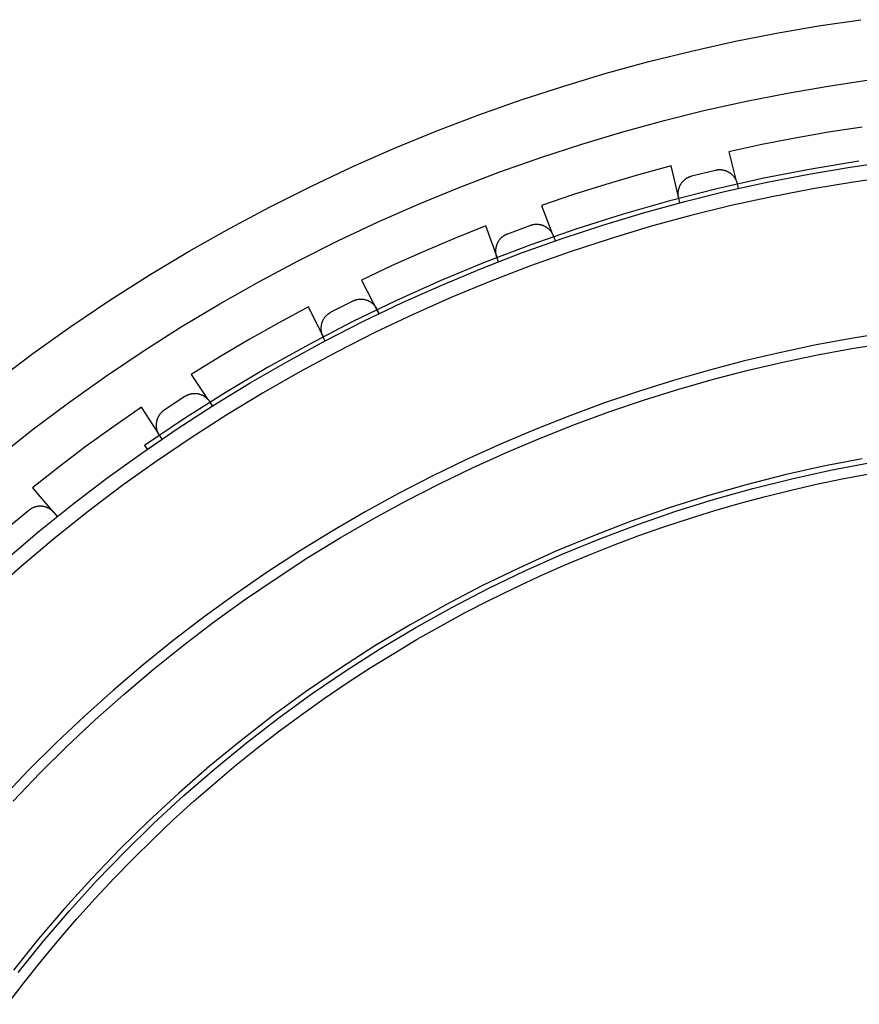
# Model space of a CAD drawing. Header units: millimetres. Extents: x 129 to 629, y 1269 to 1769.
# Tile 27 of 87: x 340 to 367, y 1455 to 1488. Entities that reach past the tile are written whole.
import ezdxf

# ---------------------------------------------------------------- set-up
doc = ezdxf.new("R2010")
doc.units = ezdxf.units.MM
doc.layers.add('ROXX_B.FLEX mini', color=7, linetype='Continuous', true_color=0x000000)

msp = doc.modelspace()

# ---------------------------------------------------------------- linework, layer by layer
at = {"layer": 'ROXX_B.FLEX mini', "color": 18, "true_color": 0x000000}
for points in [[(338.944, 1475.881), (340.18, 1476.808), (341.438, 1477.701), (342.715, 1478.559), (344.01, 1479.382), (345.322, 1480.17), (346.649, 1480.921), (347.99, 1481.636), (349.343, 1482.315), (350.707, 1482.956), (352.08, 1483.56), (353.462, 1484.127), (354.85, 1484.656), (356.242, 1485.149), (357.639, 1485.604), (359.038, 1486.023), (360.438, 1486.406), (361.837, 1486.752), (363.235, 1487.062), (364.63, 1487.338), (366.02, 1487.578), (367.406, 1487.784)], [(338.944, 1475.881), (340.18, 1476.808), (341.438, 1477.701), (342.715, 1478.559), (344.01, 1479.382), (345.322, 1480.17), (346.649, 1480.921), (347.99, 1481.636), (349.343, 1482.315), (350.707, 1482.956), (352.08, 1483.56), (353.462, 1484.127), (354.85, 1484.656), (356.242, 1485.149), (357.639, 1485.604), (359.038, 1486.023), (360.438, 1486.406), (361.837, 1486.752), (363.235, 1487.062), (364.63, 1487.338), (366.02, 1487.578), (367.406, 1487.784)], [(367.452, 1484.256), (366.35, 1484.086), (365.251, 1483.893), (364.156, 1483.679), (363.066, 1483.444)], [(367.452, 1484.256), (366.35, 1484.086), (365.251, 1483.893), (364.156, 1483.679), (363.066, 1483.444)], [(363.066, 1483.444), (363.302, 1482.518)], [(363.066, 1483.444), (363.302, 1482.518)], [(339.335, 1470.071), (340.404, 1470.976), (341.5, 1471.856), (342.619, 1472.709), (343.763, 1473.535), (344.929, 1474.333), (346.117, 1475.102), (347.325, 1475.841), (348.552, 1476.549), (349.798, 1477.226), (351.061, 1477.87), (352.339, 1478.482), (353.632, 1479.06), (354.938, 1479.605), (356.256, 1480.115), (357.584, 1480.591), (358.921, 1481.032), (360.266, 1481.437), (361.617, 1481.808), (362.973, 1482.143), (364.333, 1482.442), (365.695, 1482.707), (367.058, 1482.936), (368.421, 1483.131)], [(339.335, 1470.071), (340.404, 1470.976), (341.5, 1471.856), (342.619, 1472.709), (343.763, 1473.535), (344.929, 1474.333), (346.117, 1475.102), (347.325, 1475.841), (348.552, 1476.549), (349.798, 1477.226), (351.061, 1477.87), (352.339, 1478.482), (353.632, 1479.06), (354.938, 1479.605), (356.256, 1480.115), (357.584, 1480.591), (358.921, 1481.032), (360.266, 1481.437), (361.617, 1481.808), (362.973, 1482.143), (364.333, 1482.442), (365.695, 1482.707), (367.058, 1482.936), (368.421, 1483.131)], [(367.338, 1483.128), (365.777, 1482.871), (364.22, 1482.569), (362.668, 1482.222), (361.124, 1481.829), (359.589, 1481.391), (358.065, 1480.909), (356.555, 1480.382), (355.059, 1479.812), (353.581, 1479.199), (352.122, 1478.543), (350.684, 1477.847), (349.268, 1477.11), (347.876, 1476.334), (346.51, 1475.52), (345.171, 1474.669), (343.861, 1473.783)], [(367.338, 1483.128), (365.777, 1482.871), (364.22, 1482.569), (362.668, 1482.222), (361.124, 1481.829), (359.589, 1481.391), (358.065, 1480.909), (356.555, 1480.382), (355.059, 1479.812), (353.581, 1479.199), (352.122, 1478.543), (350.684, 1477.847), (349.268, 1477.11), (347.876, 1476.334), (346.51, 1475.52), (345.171, 1474.669), (343.861, 1473.783)], [(361.174, 1482.981), (360.098, 1482.686), (359.028, 1482.371), (357.965, 1482.034), (356.909, 1481.677)], [(361.174, 1482.981), (360.098, 1482.686), (359.028, 1482.371), (357.965, 1482.034), (356.909, 1481.677)], [(361.424, 1481.916), (361.174, 1482.981)], [(361.424, 1481.916), (361.174, 1482.981)], [(363.351, 1482.388), (363.348, 1482.401), (363.344, 1482.414), (363.34, 1482.427), (363.336, 1482.44), (363.332, 1482.453), (363.327, 1482.465), (363.321, 1482.478), (363.316, 1482.491), (363.31, 1482.504), (363.304, 1482.517), (363.297, 1482.53), (363.29, 1482.542), (363.283, 1482.555), (363.275, 1482.567), (363.267, 1482.58), (363.258, 1482.592), (363.25, 1482.604), (363.241, 1482.616), (363.231, 1482.627), (363.222, 1482.639), (363.211, 1482.65), (363.201, 1482.661), (363.19, 1482.672), (363.179, 1482.683), (363.168, 1482.693), (363.157, 1482.703), (363.145, 1482.713), (363.133, 1482.722), (363.12, 1482.732), (363.108, 1482.74), (363.095, 1482.749), (363.082, 1482.757), (363.068, 1482.765), (363.055, 1482.773), (363.041, 1482.78), (363.027, 1482.787), (363.013, 1482.793), (362.999, 1482.799), (362.985, 1482.805), (362.971, 1482.81), (362.956, 1482.815), (362.942, 1482.82), (362.927, 1482.824), (362.912, 1482.828), (362.898, 1482.831), (362.883, 1482.834), (362.868, 1482.837), (362.854, 1482.839), (362.839, 1482.841), (362.824, 1482.843), (362.81, 1482.844), (362.795, 1482.845), (362.781, 1482.845), (362.767, 1482.845), (362.752, 1482.845), (362.738, 1482.845), (362.724, 1482.844), (362.71, 1482.843), (362.697, 1482.841), (362.683, 1482.839), (362.669, 1482.837), (362.656, 1482.835), (362.643, 1482.832), (362.63, 1482.829)], [(363.351, 1482.388), (363.348, 1482.401), (363.344, 1482.414), (363.34, 1482.427), (363.336, 1482.44), (363.332, 1482.453), (363.327, 1482.465), (363.321, 1482.478), (363.316, 1482.491), (363.31, 1482.504), (363.304, 1482.517), (363.297, 1482.53), (363.29, 1482.542), (363.283, 1482.555), (363.275, 1482.567), (363.267, 1482.58), (363.258, 1482.592), (363.25, 1482.604), (363.241, 1482.616), (363.231, 1482.627), (363.222, 1482.639), (363.211, 1482.65), (363.201, 1482.661), (363.19, 1482.672), (363.179, 1482.683), (363.168, 1482.693), (363.157, 1482.703), (363.145, 1482.713), (363.133, 1482.722), (363.12, 1482.732), (363.108, 1482.74), (363.095, 1482.749), (363.082, 1482.757), (363.068, 1482.765), (363.055, 1482.773), (363.041, 1482.78), (363.027, 1482.787), (363.013, 1482.793), (362.999, 1482.799), (362.985, 1482.805), (362.971, 1482.81), (362.956, 1482.815), (362.942, 1482.82), (362.927, 1482.824), (362.912, 1482.828), (362.898, 1482.831), (362.883, 1482.834), (362.868, 1482.837), (362.854, 1482.839), (362.839, 1482.841), (362.824, 1482.843), (362.81, 1482.844), (362.795, 1482.845), (362.781, 1482.845), (362.767, 1482.845), (362.752, 1482.845), (362.738, 1482.845), (362.724, 1482.844), (362.71, 1482.843), (362.697, 1482.841), (362.683, 1482.839), (362.669, 1482.837), (362.656, 1482.835), (362.643, 1482.832), (362.63, 1482.829)], [(363.388, 1482.238), (363.351, 1482.388)], [(363.388, 1482.238), (363.351, 1482.388)], [(361.409, 1481.913), (361.445, 1481.763)], [(361.409, 1481.913), (361.445, 1481.763)], [(356.909, 1481.677), (357.259, 1480.753)], [(356.909, 1481.677), (357.259, 1480.753)], [(355.081, 1481.002), (354.045, 1480.588), (353.018, 1480.153), (352, 1479.698), (350.991, 1479.224)], [(355.081, 1481.002), (354.045, 1480.588), (353.018, 1480.153), (352, 1479.698), (350.991, 1479.224)], [(355.45, 1479.973), (355.081, 1481.002)], [(355.45, 1479.973), (355.081, 1481.002)], [(357.311, 1480.66), (357.306, 1480.672), (357.301, 1480.685), (357.296, 1480.697), (357.29, 1480.71), (357.284, 1480.722), (357.278, 1480.734), (357.271, 1480.746), (357.264, 1480.759), (357.257, 1480.771), (357.249, 1480.783), (357.241, 1480.795), (357.233, 1480.806), (357.224, 1480.818), (357.215, 1480.829), (357.206, 1480.841), (357.196, 1480.852), (357.186, 1480.863), (357.175, 1480.874), (357.165, 1480.884), (357.154, 1480.894), (357.143, 1480.905), (357.131, 1480.914), (357.119, 1480.924), (357.107, 1480.933), (357.095, 1480.942), (357.082, 1480.951), (357.069, 1480.959), (357.056, 1480.967), (357.043, 1480.975), (357.029, 1480.983), (357.015, 1480.99), (357.001, 1480.996), (356.987, 1481.003), (356.973, 1481.009), (356.959, 1481.014), (356.944, 1481.019), (356.93, 1481.024), (356.915, 1481.029), (356.9, 1481.033), (356.885, 1481.036), (356.87, 1481.04), (356.855, 1481.043), (356.84, 1481.045), (356.825, 1481.047), (356.81, 1481.049), (356.796, 1481.05), (356.781, 1481.051), (356.766, 1481.052), (356.751, 1481.052), (356.736, 1481.052), (356.722, 1481.052), (356.707, 1481.051), (356.693, 1481.05), (356.679, 1481.048), (356.664, 1481.046), (356.65, 1481.044), (356.637, 1481.042), (356.623, 1481.039), (356.609, 1481.036), (356.596, 1481.033), (356.583, 1481.029), (356.57, 1481.025), (356.557, 1481.021), (356.545, 1481.017)], [(357.311, 1480.66), (357.306, 1480.672), (357.301, 1480.685), (357.296, 1480.697), (357.29, 1480.71), (357.284, 1480.722), (357.278, 1480.734), (357.271, 1480.746), (357.264, 1480.759), (357.257, 1480.771), (357.249, 1480.783), (357.241, 1480.795), (357.233, 1480.806), (357.224, 1480.818), (357.215, 1480.829), (357.206, 1480.841), (357.196, 1480.852), (357.186, 1480.863), (357.175, 1480.874), (357.165, 1480.884), (357.154, 1480.894), (357.143, 1480.905), (357.131, 1480.914), (357.119, 1480.924), (357.107, 1480.933), (357.095, 1480.942), (357.082, 1480.951), (357.069, 1480.959), (357.056, 1480.967), (357.043, 1480.975), (357.029, 1480.983), (357.015, 1480.99), (357.001, 1480.996), (356.987, 1481.003), (356.973, 1481.009), (356.959, 1481.014), (356.944, 1481.019), (356.93, 1481.024), (356.915, 1481.029), (356.9, 1481.033), (356.885, 1481.036), (356.87, 1481.04), (356.855, 1481.043), (356.84, 1481.045), (356.825, 1481.047), (356.81, 1481.049), (356.796, 1481.05), (356.781, 1481.051), (356.766, 1481.052), (356.751, 1481.052), (356.736, 1481.052), (356.722, 1481.052), (356.707, 1481.051), (356.693, 1481.05), (356.679, 1481.048), (356.664, 1481.046), (356.65, 1481.044), (356.637, 1481.042), (356.623, 1481.039), (356.609, 1481.036), (356.596, 1481.033), (356.583, 1481.029), (356.57, 1481.025), (356.557, 1481.021), (356.545, 1481.017)], [(357.365, 1480.515), (357.311, 1480.66)], [(357.365, 1480.515), (357.311, 1480.66)], [(355.435, 1479.968), (355.488, 1479.823)], [(355.435, 1479.968), (355.488, 1479.823)], [(350.991, 1479.224), (351.562, 1478.115)], [(350.991, 1479.224), (351.562, 1478.115)], [(351.506, 1478.259), (351.499, 1478.271), (351.493, 1478.283), (351.486, 1478.294), (351.479, 1478.306), (351.472, 1478.318), (351.464, 1478.329), (351.456, 1478.341), (351.448, 1478.352), (351.439, 1478.363), (351.43, 1478.374), (351.421, 1478.385), (351.411, 1478.396), (351.401, 1478.406), (351.391, 1478.417), (351.38, 1478.427), (351.369, 1478.437), (351.358, 1478.447), (351.347, 1478.456), (351.335, 1478.465), (351.323, 1478.474), (351.31, 1478.483), (351.298, 1478.492), (351.285, 1478.5), (351.272, 1478.508), (351.258, 1478.515), (351.245, 1478.522), (351.231, 1478.529), (351.217, 1478.536), (351.203, 1478.542), (351.189, 1478.548), (351.174, 1478.553), (351.16, 1478.558), (351.145, 1478.563), (351.13, 1478.567), (351.115, 1478.571), (351.1, 1478.575), (351.085, 1478.578), (351.07, 1478.581), (351.055, 1478.583), (351.04, 1478.585), (351.025, 1478.587), (351.009, 1478.588), (350.994, 1478.589), (350.979, 1478.589), (350.964, 1478.589), (350.949, 1478.589), (350.934, 1478.588), (350.919, 1478.587), (350.905, 1478.586), (350.89, 1478.584), (350.876, 1478.582), (350.861, 1478.579), (350.847, 1478.576), (350.833, 1478.573), (350.819, 1478.57), (350.805, 1478.566), (350.792, 1478.562), (350.779, 1478.558), (350.766, 1478.553), (350.753, 1478.549), (350.74, 1478.543), (350.728, 1478.538), (350.716, 1478.533), (350.704, 1478.527)], [(351.506, 1478.259), (351.499, 1478.271), (351.493, 1478.283), (351.486, 1478.294), (351.479, 1478.306), (351.472, 1478.318), (351.464, 1478.329), (351.456, 1478.341), (351.448, 1478.352), (351.439, 1478.363), (351.43, 1478.374), (351.421, 1478.385), (351.411, 1478.396), (351.401, 1478.406), (351.391, 1478.417), (351.38, 1478.427), (351.369, 1478.437), (351.358, 1478.447), (351.347, 1478.456), (351.335, 1478.465), (351.323, 1478.474), (351.31, 1478.483), (351.298, 1478.492), (351.285, 1478.5), (351.272, 1478.508), (351.258, 1478.515), (351.245, 1478.522), (351.231, 1478.529), (351.217, 1478.536), (351.203, 1478.542), (351.189, 1478.548), (351.174, 1478.553), (351.16, 1478.558), (351.145, 1478.563), (351.13, 1478.567), (351.115, 1478.571), (351.1, 1478.575), (351.085, 1478.578), (351.07, 1478.581), (351.055, 1478.583), (351.04, 1478.585), (351.025, 1478.587), (351.009, 1478.588), (350.994, 1478.589), (350.979, 1478.589), (350.964, 1478.589), (350.949, 1478.589), (350.934, 1478.588), (350.919, 1478.587), (350.905, 1478.586), (350.89, 1478.584), (350.876, 1478.582), (350.861, 1478.579), (350.847, 1478.576), (350.833, 1478.573), (350.819, 1478.57), (350.805, 1478.566), (350.792, 1478.562), (350.779, 1478.558), (350.766, 1478.553), (350.753, 1478.549), (350.74, 1478.543), (350.728, 1478.538), (350.716, 1478.533), (350.704, 1478.527)], [(349.251, 1478.347), (348.269, 1477.818), (347.297, 1477.27), (346.337, 1476.703), (345.388, 1476.117)], [(349.251, 1478.347), (348.269, 1477.818), (347.297, 1477.27), (346.337, 1476.703), (345.388, 1476.117)], [(349.734, 1477.366), (349.251, 1478.347)], [(349.734, 1477.366), (349.251, 1478.347)], [(351.575, 1478.121), (351.506, 1478.259)], [(351.575, 1478.121), (351.506, 1478.259)], [(349.72, 1477.359), (349.789, 1477.221)], [(349.72, 1477.359), (349.789, 1477.221)], [(345.388, 1476.117), (345.917, 1475.326)], [(345.388, 1476.117), (345.917, 1475.326)], [(346.009, 1475.217), (346.002, 1475.228), (345.994, 1475.239), (345.986, 1475.25), (345.978, 1475.26), (345.969, 1475.271), (345.96, 1475.282), (345.951, 1475.292), (345.941, 1475.302), (345.931, 1475.312), (345.921, 1475.322), (345.91, 1475.332), (345.9, 1475.342), (345.889, 1475.351), (345.877, 1475.36), (345.865, 1475.369), (345.853, 1475.378), (345.841, 1475.386), (345.829, 1475.394), (345.816, 1475.402), (345.803, 1475.41), (345.79, 1475.417), (345.776, 1475.424), (345.763, 1475.431), (345.749, 1475.437), (345.735, 1475.443), (345.72, 1475.449), (345.706, 1475.454), (345.691, 1475.459), (345.676, 1475.463), (345.662, 1475.468), (345.647, 1475.471), (345.632, 1475.475), (345.616, 1475.478), (345.601, 1475.48), (345.586, 1475.483), (345.571, 1475.484), (345.555, 1475.486), (345.54, 1475.487), (345.525, 1475.488), (345.509, 1475.488), (345.494, 1475.488), (345.479, 1475.487), (345.464, 1475.486), (345.449, 1475.485), (345.434, 1475.483), (345.419, 1475.481), (345.404, 1475.479), (345.389, 1475.476), (345.375, 1475.473), (345.361, 1475.47), (345.347, 1475.466), (345.333, 1475.462), (345.319, 1475.457), (345.305, 1475.453), (345.292, 1475.448), (345.279, 1475.443), (345.266, 1475.437), (345.253, 1475.431), (345.241, 1475.425), (345.228, 1475.419), (345.216, 1475.413), (345.205, 1475.406), (345.193, 1475.399), (345.182, 1475.392)], [(346.009, 1475.217), (346.002, 1475.228), (345.994, 1475.239), (345.986, 1475.25), (345.978, 1475.26), (345.969, 1475.271), (345.96, 1475.282), (345.951, 1475.292), (345.941, 1475.302), (345.931, 1475.312), (345.921, 1475.322), (345.91, 1475.332), (345.9, 1475.342), (345.889, 1475.351), (345.877, 1475.36), (345.865, 1475.369), (345.853, 1475.378), (345.841, 1475.386), (345.829, 1475.394), (345.816, 1475.402), (345.803, 1475.41), (345.79, 1475.417), (345.776, 1475.424), (345.763, 1475.431), (345.749, 1475.437), (345.735, 1475.443), (345.72, 1475.449), (345.706, 1475.454), (345.691, 1475.459), (345.676, 1475.463), (345.662, 1475.468), (345.647, 1475.471), (345.632, 1475.475), (345.616, 1475.478), (345.601, 1475.48), (345.586, 1475.483), (345.571, 1475.484), (345.555, 1475.486), (345.54, 1475.487), (345.525, 1475.488), (345.509, 1475.488), (345.494, 1475.488), (345.479, 1475.487), (345.464, 1475.486), (345.449, 1475.485), (345.434, 1475.483), (345.419, 1475.481), (345.404, 1475.479), (345.389, 1475.476), (345.375, 1475.473), (345.361, 1475.47), (345.347, 1475.466), (345.333, 1475.462), (345.319, 1475.457), (345.305, 1475.453), (345.292, 1475.448), (345.279, 1475.443), (345.266, 1475.437), (345.253, 1475.431), (345.241, 1475.425), (345.228, 1475.419), (345.216, 1475.413), (345.205, 1475.406), (345.193, 1475.399), (345.182, 1475.392)], [(343.759, 1475.048), (342.843, 1474.412), (341.94, 1473.757), (341.05, 1473.085), (340.173, 1472.395)], [(343.759, 1475.048), (342.843, 1474.412), (341.94, 1473.757), (341.05, 1473.085), (340.173, 1472.395)], [(344.327, 1474.164), (343.759, 1475.048)], [(344.327, 1474.164), (343.759, 1475.048)], [(346.094, 1475.088), (346.009, 1475.217)], [(346.094, 1475.088), (346.009, 1475.217)], [(344.336, 1474.12), (344.421, 1473.991)], [(344.336, 1474.12), (344.421, 1473.991)], [(343.861, 1473.783), (343.945, 1473.663)], [(343.861, 1473.783), (343.945, 1473.663)], [(340.173, 1472.395), (340.864, 1471.581)], [(340.173, 1472.395), (340.864, 1471.581)], [(340.892, 1471.572), (340.884, 1471.582), (340.875, 1471.592), (340.866, 1471.602), (340.856, 1471.611), (340.846, 1471.621), (340.836, 1471.63), (340.826, 1471.64), (340.815, 1471.649), (340.804, 1471.658), (340.793, 1471.666), (340.781, 1471.675), (340.769, 1471.683), (340.757, 1471.691), (340.745, 1471.699), (340.732, 1471.707), (340.719, 1471.714), (340.706, 1471.721), (340.693, 1471.728), (340.679, 1471.734), (340.666, 1471.74), (340.652, 1471.746), (340.637, 1471.751), (340.623, 1471.756), (340.609, 1471.761), (340.594, 1471.765), (340.579, 1471.769), (340.564, 1471.773), (340.549, 1471.776), (340.534, 1471.779), (340.519, 1471.781), (340.503, 1471.784), (340.488, 1471.785), (340.473, 1471.786), (340.457, 1471.787), (340.442, 1471.788), (340.426, 1471.788), (340.411, 1471.788), (340.396, 1471.787), (340.38, 1471.786), (340.365, 1471.784), (340.35, 1471.782), (340.335, 1471.78), (340.32, 1471.778), (340.305, 1471.775), (340.29, 1471.771), (340.276, 1471.767), (340.261, 1471.763), (340.247, 1471.759), (340.233, 1471.754), (340.219, 1471.749), (340.206, 1471.744), (340.192, 1471.738), (340.179, 1471.733), (340.166, 1471.726), (340.154, 1471.72), (340.141, 1471.713), (340.129, 1471.706), (340.117, 1471.699), (340.105, 1471.692), (340.094, 1471.684), (340.083, 1471.676), (340.072, 1471.668), (340.061, 1471.66), (340.051, 1471.652)], [(340.892, 1471.572), (340.884, 1471.582), (340.875, 1471.592), (340.866, 1471.602), (340.856, 1471.611), (340.846, 1471.621), (340.836, 1471.63), (340.826, 1471.64), (340.815, 1471.649), (340.804, 1471.658), (340.793, 1471.666), (340.781, 1471.675), (340.769, 1471.683), (340.757, 1471.691), (340.745, 1471.699), (340.732, 1471.707), (340.719, 1471.714), (340.706, 1471.721), (340.693, 1471.728), (340.679, 1471.734), (340.666, 1471.74), (340.652, 1471.746), (340.637, 1471.751), (340.623, 1471.756), (340.609, 1471.761), (340.594, 1471.765), (340.579, 1471.769), (340.564, 1471.773), (340.549, 1471.776), (340.534, 1471.779), (340.519, 1471.781), (340.503, 1471.784), (340.488, 1471.785), (340.473, 1471.786), (340.457, 1471.787), (340.442, 1471.788), (340.426, 1471.788), (340.411, 1471.788), (340.396, 1471.787), (340.38, 1471.786), (340.365, 1471.784), (340.35, 1471.782), (340.335, 1471.78), (340.32, 1471.778), (340.305, 1471.775), (340.29, 1471.771), (340.276, 1471.767), (340.261, 1471.763), (340.247, 1471.759), (340.233, 1471.754), (340.219, 1471.749), (340.206, 1471.744), (340.192, 1471.738), (340.179, 1471.733), (340.166, 1471.726), (340.154, 1471.72), (340.141, 1471.713), (340.129, 1471.706), (340.117, 1471.699), (340.105, 1471.692), (340.094, 1471.684), (340.083, 1471.676), (340.072, 1471.668), (340.061, 1471.66), (340.051, 1471.652)], [(340.991, 1471.453), (340.892, 1471.572)], [(340.991, 1471.453), (340.892, 1471.572)]]:
    msp.add_lwpolyline(points, dxfattribs=at)
at = {"layer": 'ROXX_B.FLEX mini', "color": 18, "lineweight": -3, "true_color": 0x000000}
for points in [[(338.99, 1473.368), (340.164, 1474.296), (341.359, 1475.192), (342.575, 1476.055), (343.809, 1476.885), (345.061, 1477.681), (346.329, 1478.442), (347.612, 1479.169), (348.908, 1479.86), (350.216, 1480.515), (351.535, 1481.135), (352.863, 1481.719), (354.198, 1482.267), (355.54, 1482.779), (356.886, 1483.255), (358.236, 1483.696), (359.588, 1484.101), (360.941, 1484.47), (362.294, 1484.805), (363.645, 1485.105), (364.994, 1485.371), (366.338, 1485.604), (367.677, 1485.803)], [(362.63, 1482.829), (361.845, 1482.637)], [(368.506, 1482.638), (367.166, 1482.447), (365.825, 1482.223), (364.486, 1481.964), (363.149, 1481.67), (361.815, 1481.343), (360.486, 1480.98), (359.164, 1480.584), (357.848, 1480.153), (356.542, 1479.688), (355.246, 1479.19), (353.961, 1478.658), (352.689, 1478.093), (351.431, 1477.495), (350.188, 1476.866), (348.961, 1476.205), (347.752, 1475.513), (346.562, 1474.791), (345.392, 1474.04), (344.242, 1473.261), (343.115, 1472.453), (342.01, 1471.62), (340.93, 1470.76), (339.873, 1469.876), (338.843, 1468.968)], [(361.845, 1482.637), (361.832, 1482.634), (361.819, 1482.63), (361.806, 1482.626), (361.793, 1482.622), (361.78, 1482.617), (361.767, 1482.612), (361.754, 1482.606), (361.742, 1482.601), (361.729, 1482.595), (361.716, 1482.588), (361.703, 1482.582), (361.691, 1482.575), (361.678, 1482.567), (361.666, 1482.559), (361.654, 1482.551), (361.642, 1482.543), (361.63, 1482.534), (361.618, 1482.525), (361.606, 1482.515), (361.595, 1482.505), (361.584, 1482.495), (361.573, 1482.485), (361.562, 1482.474), (361.551, 1482.463), (361.541, 1482.452), (361.531, 1482.44), (361.521, 1482.428), (361.512, 1482.416), (361.503, 1482.403), (361.494, 1482.391), (361.485, 1482.378), (361.477, 1482.365), (361.47, 1482.351), (361.462, 1482.338), (361.455, 1482.324), (361.448, 1482.31), (361.442, 1482.296), (361.436, 1482.282), (361.43, 1482.268), (361.425, 1482.253), (361.42, 1482.239), (361.416, 1482.224), (361.412, 1482.21), (361.408, 1482.195), (361.405, 1482.18), (361.402, 1482.166), (361.399, 1482.151), (361.397, 1482.136), (361.395, 1482.122), (361.394, 1482.107), (361.393, 1482.092), (361.392, 1482.078), (361.391, 1482.063), (361.391, 1482.049), (361.392, 1482.035), (361.392, 1482.021), (361.393, 1482.007), (361.395, 1481.993), (361.396, 1481.979), (361.398, 1481.965), (361.4, 1481.952), (361.403, 1481.939), (361.406, 1481.926), (361.409, 1481.913)], [(356.545, 1481.017), (355.786, 1480.737)], [(355.786, 1480.737), (355.774, 1480.732), (355.761, 1480.727), (355.749, 1480.721), (355.737, 1480.716), (355.724, 1480.709), (355.712, 1480.703), (355.7, 1480.696), (355.688, 1480.689), (355.676, 1480.682), (355.664, 1480.674), (355.652, 1480.666), (355.64, 1480.657), (355.629, 1480.648), (355.617, 1480.639), (355.606, 1480.63), (355.595, 1480.62), (355.584, 1480.61), (355.573, 1480.6), (355.563, 1480.589), (355.553, 1480.578), (355.543, 1480.566), (355.533, 1480.555), (355.523, 1480.543), (355.514, 1480.531), (355.505, 1480.518), (355.497, 1480.506), (355.488, 1480.493), (355.48, 1480.479), (355.473, 1480.466), (355.466, 1480.452), (355.459, 1480.439), (355.452, 1480.425), (355.446, 1480.41), (355.44, 1480.396), (355.434, 1480.382), (355.429, 1480.367), (355.425, 1480.353), (355.42, 1480.338), (355.416, 1480.323), (355.413, 1480.308), (355.409, 1480.293), (355.407, 1480.278), (355.404, 1480.263), (355.402, 1480.248), (355.401, 1480.233), (355.399, 1480.218), (355.398, 1480.203), (355.398, 1480.189), (355.398, 1480.174), (355.398, 1480.159), (355.399, 1480.144), (355.399, 1480.13), (355.401, 1480.116), (355.402, 1480.101), (355.404, 1480.087), (355.407, 1480.073), (355.409, 1480.059), (355.412, 1480.046), (355.415, 1480.032), (355.419, 1480.019), (355.422, 1480.006), (355.426, 1479.993), (355.43, 1479.98), (355.435, 1479.968)], [(350.704, 1478.527), (349.981, 1478.163)], [(349.981, 1478.163), (349.97, 1478.157), (349.958, 1478.15), (349.946, 1478.143), (349.935, 1478.136), (349.923, 1478.129), (349.912, 1478.121), (349.901, 1478.113), (349.889, 1478.104), (349.878, 1478.096), (349.867, 1478.087), (349.856, 1478.077), (349.846, 1478.067), (349.835, 1478.057), (349.825, 1478.047), (349.815, 1478.036), (349.805, 1478.025), (349.795, 1478.014), (349.786, 1478.002), (349.777, 1477.991), (349.768, 1477.978), (349.759, 1477.966), (349.751, 1477.953), (349.743, 1477.941), (349.735, 1477.927), (349.727, 1477.914), (349.72, 1477.9), (349.713, 1477.887), (349.707, 1477.873), (349.701, 1477.858), (349.695, 1477.844), (349.69, 1477.83), (349.685, 1477.815), (349.68, 1477.8), (349.676, 1477.785), (349.672, 1477.77), (349.669, 1477.755), (349.666, 1477.74), (349.663, 1477.725), (349.661, 1477.71), (349.659, 1477.695), (349.658, 1477.68), (349.656, 1477.664), (349.656, 1477.649), (349.655, 1477.634), (349.656, 1477.619), (349.656, 1477.604), (349.657, 1477.589), (349.658, 1477.574), (349.659, 1477.56), (349.661, 1477.545), (349.664, 1477.531), (349.666, 1477.516), (349.669, 1477.502), (349.672, 1477.488), (349.676, 1477.474), (349.68, 1477.461), (349.684, 1477.447), (349.688, 1477.434), (349.693, 1477.421), (349.698, 1477.408), (349.703, 1477.395), (349.708, 1477.383), (349.714, 1477.371), (349.72, 1477.359)], [(368.165, 1477.476), (367.024, 1477.291), (365.879, 1477.078), (364.731, 1476.836), (363.581, 1476.565), (362.43, 1476.264), (361.279, 1475.935), (360.129, 1475.575), (358.982, 1475.185), (357.838, 1474.764), (356.698, 1474.313), (355.565, 1473.832), (354.438, 1473.32), (353.319, 1472.778), (352.209, 1472.205), (351.111, 1471.603), (350.023, 1470.97), (348.949, 1470.308), (347.889, 1469.617), (346.843, 1468.898), (345.815, 1468.15), (344.803, 1467.374), (343.811, 1466.571), (342.838, 1465.742), (341.886, 1464.888), (340.955, 1464.008), (340.047, 1463.105), (339.163, 1462.178)], [(339.534, 1462.093), (340.412, 1463.006), (341.312, 1463.895), (342.234, 1464.761), (343.178, 1465.602), (344.142, 1466.418), (345.126, 1467.208), (346.127, 1467.972), (347.146, 1468.708), (348.18, 1469.416), (349.23, 1470.097), (350.293, 1470.748), (351.369, 1471.371), (352.457, 1471.964), (353.555, 1472.527), (354.661, 1473.061), (355.776, 1473.565), (356.898, 1474.039), (358.025, 1474.483), (359.156, 1474.897), (360.291, 1475.281), (361.429, 1475.636), (362.567, 1475.961), (363.705, 1476.256), (364.843, 1476.523), (365.978, 1476.762), (367.111, 1476.972), (368.24, 1477.154)], [(345.182, 1475.392), (344.506, 1474.949)], [(344.506, 1474.949), (344.495, 1474.941), (344.484, 1474.933), (344.473, 1474.925), (344.462, 1474.917), (344.452, 1474.908), (344.441, 1474.899), (344.431, 1474.89), (344.421, 1474.88), (344.411, 1474.87), (344.401, 1474.86), (344.391, 1474.849), (344.382, 1474.838), (344.372, 1474.827), (344.363, 1474.816), (344.354, 1474.804), (344.346, 1474.792), (344.337, 1474.779), (344.329, 1474.767), (344.322, 1474.754), (344.314, 1474.741), (344.307, 1474.728), (344.3, 1474.714), (344.293, 1474.7), (344.287, 1474.687), (344.281, 1474.672), (344.276, 1474.658), (344.271, 1474.644), (344.266, 1474.629), (344.261, 1474.614), (344.257, 1474.599), (344.254, 1474.584), (344.25, 1474.569), (344.247, 1474.554), (344.245, 1474.539), (344.243, 1474.523), (344.241, 1474.508), (344.24, 1474.493), (344.239, 1474.477), (344.238, 1474.462), (344.238, 1474.447), (344.239, 1474.432), (344.239, 1474.416), (344.24, 1474.401), (344.242, 1474.386), (344.243, 1474.371), (344.245, 1474.356), (344.248, 1474.342), (344.251, 1474.327), (344.254, 1474.313), (344.258, 1474.298), (344.261, 1474.284), (344.266, 1474.27), (344.27, 1474.257), (344.275, 1474.243), (344.28, 1474.23), (344.285, 1474.217), (344.291, 1474.204), (344.297, 1474.191), (344.303, 1474.179), (344.309, 1474.166), (344.316, 1474.154), (344.322, 1474.143), (344.329, 1474.131), (344.336, 1474.12)], [(367.452, 1473.348), (366.179, 1473.1), (364.907, 1472.815), (363.637, 1472.492), (362.371, 1472.13), (361.111, 1471.731), (359.858, 1471.294), (358.613, 1470.819), (357.38, 1470.306), (356.159, 1469.756), (354.952, 1469.17), (353.761, 1468.547), (352.587, 1467.888), (351.432, 1467.194), (350.297, 1466.467), (349.184, 1465.706), (348.095, 1464.913), (347.03, 1464.089), (345.992, 1463.236), (344.981, 1462.353), (343.998, 1461.444), (343.044, 1460.508), (342.122, 1459.548), (341.23, 1458.565), (340.371, 1457.56), (339.544, 1456.536)], [(339.698, 1456.456), (340.526, 1457.481), (341.388, 1458.486), (342.282, 1459.47), (343.207, 1460.43), (344.163, 1461.366), (345.149, 1462.275), (346.163, 1463.157), (347.205, 1464.01), (348.273, 1464.833), (349.366, 1465.625), (350.482, 1466.385), (351.62, 1467.111), (352.779, 1467.802), (353.957, 1468.459), (355.152, 1469.079), (356.362, 1469.663), (357.587, 1470.21), (358.824, 1470.719), (360.072, 1471.19), (361.328, 1471.624), (362.592, 1472.018), (363.861, 1472.375), (365.134, 1472.693), (366.409, 1472.973), (367.684, 1473.216)], [(339.351, 1455.411), (339.899, 1456.128), (340.461, 1456.835), (341.038, 1457.531), (341.63, 1458.217), (342.237, 1458.892), (342.858, 1459.555), (343.493, 1460.207), (344.141, 1460.846), (344.802, 1461.472), (345.477, 1462.085), (346.163, 1462.685), (346.862, 1463.27), (347.572, 1463.841), (348.293, 1464.398), (349.024, 1464.939), (349.766, 1465.466), (350.518, 1465.976), (351.278, 1466.471), (352.048, 1466.95), (352.825, 1467.413), (353.611, 1467.859), (354.403, 1468.289), (355.202, 1468.702), (356.007, 1469.097), (356.818, 1469.476), (357.633, 1469.838), (358.454, 1470.183), (359.278, 1470.51), (360.106, 1470.82), (360.936, 1471.113), (361.77, 1471.388), (362.605, 1471.647), (363.441, 1471.888), (364.278, 1472.112), (365.116, 1472.319), (365.954, 1472.51), (366.791, 1472.683), (367.627, 1472.84)], [(340.051, 1471.652), (339.429, 1471.135)]]:
    msp.add_lwpolyline(points, dxfattribs=at)

doc.saveas('drawing.dxf')
